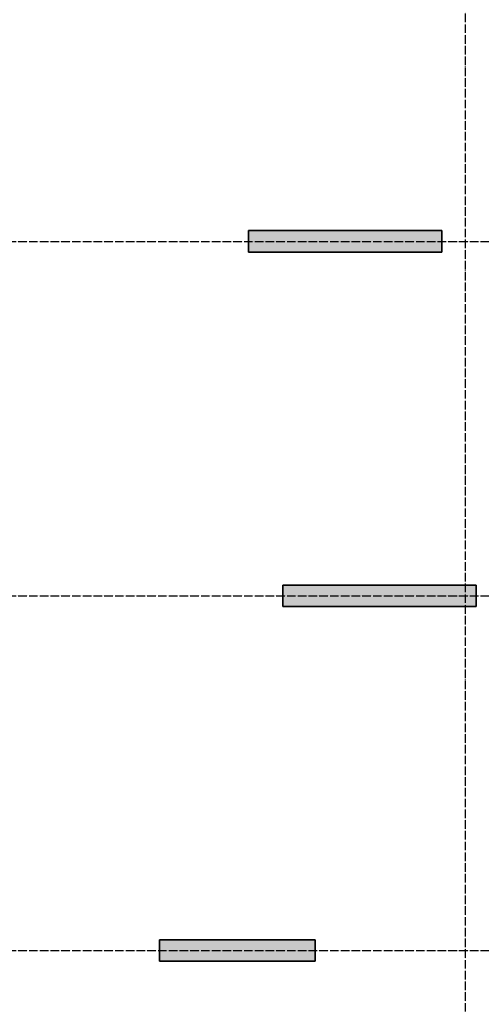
# Model space of a CAD drawing. Header units: millimetres. Extents: x -2995 to 60896, y -2809 to 57831.
# Tile 10 of 169: x 2548 to 6846, y 17999 to 27163. Entities that reach past the tile are written whole.
import ezdxf

# ---------------------------------------------------------------- set-up
doc = ezdxf.new("R2010")
doc.units = ezdxf.units.MM
doc.linetypes.add('______11', pattern=[100, 80, -10, 0, -10])
doc.linetypes.add('______5', pattern=[220, 160, -20, 20, -20])
doc.layers.add('Осевая линия_ общее', color=7, linetype='______5', lineweight=13, true_color=0xa0a0a0)

# ---------------------------------------------------------------- blocks, each defined once
blk = doc.blocks.new('СЛОЖНЫЙ_ОБЪЕКТ_0')
at = {"layer": 'Осевая линия_ общее', "color": 253, "linetype": '______11', "lineweight": -3, "true_color": 0xa0a0a0, "transparency": 33554687}
for p, q in [((6700, -2590), (6700, 47490)), ((-2770, 25100), (14470, 25100)), ((-2770, 21800), (14410, 21800)), ((-2770, 18500), (20260, 18500))]:
    blk.add_line(p, q, dxfattribs=at)

msp = doc.modelspace()

# ---------------------------------------------------------------- hatches: boundary and pattern name
at = {"linetype": 'Continuous', "lineweight": 25, "transparency": 33554687}
for points in [[(4680, 25200), (4680, 25000), (6480, 25000), (6480, 25200)], [(5000, 21900), (5000, 21700), (6800, 21700), (6800, 21900)], [(5300, 18400), (5300, 18600), (3850, 18600), (3850, 18400)]]:
    msp.add_hatch(color=7, dxfattribs=at).paths.add_polyline_path(points)

# ---------------------------------------------------------------- linework, layer by layer
at = {"color": 7, "linetype": 'Continuous', "lineweight": 35, "transparency": 33554687}
for p, q in [((4680, 25000), (4680, 25200)), ((4680, 25200), (6480, 25200)), ((6480, 25200), (6480, 25000)), ((6480, 25000), (4680, 25000)), ((5000, 21700), (5000, 21900)), ((5000, 21900), (6800, 21900)), ((6800, 21900), (6800, 21700)), ((6800, 21700), (5000, 21700)), ((3850, 18400), (3850, 18600)), ((3850, 18600), (5300, 18600)), ((5300, 18600), (5300, 18400)), ((5300, 18400), (3850, 18400))]:
    msp.add_line(p, q, dxfattribs=at)

# ---------------------------------------------------------------- block references
at = {"layer": 'Осевая линия_ общее', "color": 253, "linetype": '______11', "lineweight": -3, "true_color": 0xa0a0a0, "transparency": 33554687}
msp.add_blockref('СЛОЖНЫЙ_ОБЪЕКТ_0', (0, 0), dxfattribs=at)

doc.saveas('drawing.dxf')
